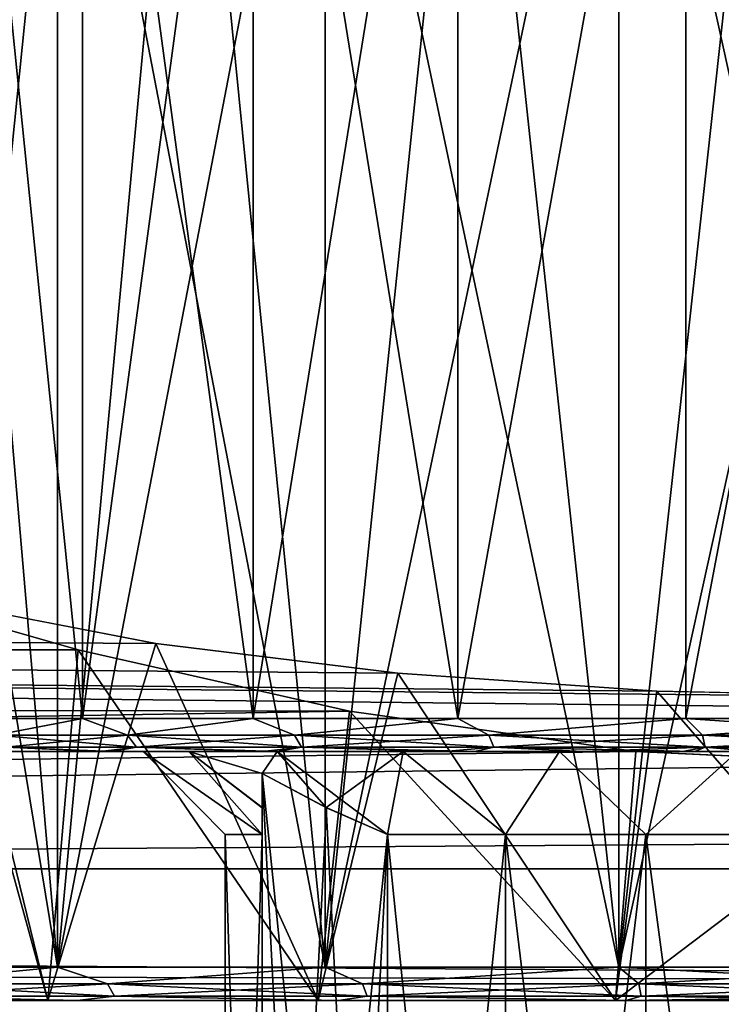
# Model space of a CAD drawing. Header units: millimetres. Extents: x -143 to 143, y -35 to 35.
# Tile 178 of 256: x -5.46 to -1.23, y 16.98 to 22.91. Entities that reach past the tile are written whole.
import ezdxf

# ---------------------------------------------------------------- set-up
doc = ezdxf.new("R2010")
doc.units = ezdxf.units.MM
doc.header["$LTSCALE"] = 65.185185
for name, color, linetype in [('345', 7, 'CONTINUOUS'), ('347', 7, 'CONTINUOUS'), ('353', 7, 'CONTINUOUS'), ('361', 7, 'CONTINUOUS'), ('362', 7, 'CONTINUOUS'), ('363', 7, 'CONTINUOUS'), ('364', 7, 'CONTINUOUS'), ('365', 7, 'CONTINUOUS'), ('366', 7, 'CONTINUOUS'), ('367', 7, 'CONTINUOUS'), ('373', 7, 'CONTINUOUS'), ('380', 7, 'CONTINUOUS'), ('381', 7, 'CONTINUOUS'), ('71', 7, 'CONTINUOUS'), ('73', 7, 'CONTINUOUS'), ('74', 7, 'CONTINUOUS'), ('75', 7, 'CONTINUOUS')]:
    doc.layers.add(name, color=color, linetype=linetype)

msp = doc.modelspace()

# ---------------------------------------------------------------- linework, layer by layer
at = {"layer": '345', "linetype": 'CONTINUOUS'}
for points in [[(-6.614, 17.2, 5.9553), (-5.2313, 17.2, 7.2003), (-6.614, 25.6, 5.9552), (-6.614, 17.2, 5.9553)], [(-6.614, 25.6, 5.9552), (-5.2313, 17.2, 7.2003), (-5.9553, 25.6, 6.614), (-6.614, 25.6, 5.9552)], [(-5.2313, 17.2, -7.2002), (-6.614, 17.2, -5.9552), (-5.2313, 25.6, -7.2003), (-5.2313, 17.2, -7.2002)], [(-5.2313, 25.6, -7.2003), (-6.614, 17.2, -5.9552), (-5.9553, 25.6, -6.614), (-5.2313, 25.6, -7.2003)], [(-5.9553, 25.6, 6.614), (-5.2313, 17.2, 7.2003), (-5.2313, 25.6, 7.2002), (-5.9553, 25.6, 6.614)], [(-5.2313, 17.2, 7.2003), (-3.62, 17.2, 8.1306), (-5.2313, 25.6, 7.2002), (-5.2313, 17.2, 7.2003)], [(-5.2313, 25.6, 7.2002), (-3.62, 17.2, 8.1306), (-4.45, 25.6, 7.7076), (-5.2313, 25.6, 7.2002)], [(-3.62, 17.2, -8.1305), (-5.2313, 17.2, -7.2002), (-3.62, 25.6, -8.1306), (-3.62, 17.2, -8.1305)], [(-3.62, 25.6, -8.1306), (-5.2313, 17.2, -7.2002), (-4.45, 25.6, -7.7076), (-3.62, 25.6, -8.1306)], [(-4.45, 25.6, -7.7076), (-5.2313, 17.2, -7.2002), (-5.2313, 25.6, -7.2003), (-4.45, 25.6, -7.7076)], [(-4.45, 25.6, 7.7076), (-3.62, 17.2, 8.1306), (-3.62, 25.6, 8.1305), (-4.45, 25.6, 7.7076)], [(-3.62, 17.2, 8.1306), (-1.8504, 17.2, 8.7055), (-3.62, 25.6, 8.1305), (-3.62, 17.2, 8.1306)], [(-3.62, 25.6, 8.1305), (-1.8504, 17.2, 8.7055), (-2.7503, 25.6, 8.4644), (-3.62, 25.6, 8.1305)], [(-1.8504, 17.2, -8.7055), (-3.62, 17.2, -8.1305), (-1.8504, 25.6, -8.7055), (-1.8504, 17.2, -8.7055)], [(-1.8504, 25.6, -8.7055), (-3.62, 17.2, -8.1305), (-2.7502, 25.6, -8.4644), (-1.8504, 25.6, -8.7055)], [(-2.7502, 25.6, -8.4644), (-3.62, 17.2, -8.1305), (-3.62, 25.6, -8.1306), (-2.7502, 25.6, -8.4644)], [(-2.7503, 25.6, 8.4644), (-1.8504, 17.2, 8.7055), (-1.8504, 25.6, 8.7055), (-2.7503, 25.6, 8.4644)], [(0, 25.6, -8.9), (0, 17.2, -8.9), (-1.8504, 17.2, -8.7055), (0, 25.6, -8.9)], [(0, 25.6, -8.9), (-1.8504, 17.2, -8.7055), (-0.9303, 25.6, -8.8512), (0, 25.6, -8.9)], [(-1.8504, 17.2, 8.7055), (0, 17.2, 8.9), (-1.8504, 25.6, 8.7055), (-1.8504, 17.2, 8.7055)], [(-1.8504, 25.6, 8.7055), (0, 17.2, 8.9), (-0.9303, 25.6, 8.8512), (-1.8504, 25.6, 8.7055)], [(-0.9303, 25.6, -8.8512), (-1.8504, 17.2, -8.7055), (-1.8504, 25.6, -8.7055), (-0.9303, 25.6, -8.8512)]]:
    msp.add_3dface(points, dxfattribs=at)
at = {"layer": '347', "linetype": 'CONTINUOUS'}
for points in [[(-5.2313, 17.2, 7.2003), (-6.614, 17.2, 5.9553), (-6.2743, 17.1001, 6.2743), (-5.2313, 17.2, 7.2003)], [(-6.614, 17.2, -5.9552), (-5.2313, 17.2, -7.2002), (-6.2743, 17.1001, -6.2743), (-6.614, 17.2, -5.9552)], [(-4.9297, 17.1001, 7.3778), (-5.2313, 17.2, 7.2003), (-6.2743, 17.1001, 6.2743), (-4.9297, 17.1001, 7.3778)], [(-6.2743, 17.1001, -6.2743), (-5.2313, 17.2, -7.2002), (-4.9297, 17.1001, -7.3778), (-6.2743, 17.1001, -6.2743)], [(-3.62, 17.2, 8.1306), (-5.2313, 17.2, 7.2003), (-4.9297, 17.1001, 7.3778), (-3.62, 17.2, 8.1306)], [(-5.2313, 17.2, -7.2002), (-3.62, 17.2, -8.1305), (-4.9297, 17.1001, -7.3778), (-5.2313, 17.2, -7.2002)], [(-3.3956, 17.1001, 8.1978), (-3.62, 17.2, 8.1306), (-4.9297, 17.1001, 7.3778), (-3.3956, 17.1001, 8.1978)], [(-4.9297, 17.1001, -7.3778), (-3.62, 17.2, -8.1305), (-3.3956, 17.1001, -8.1978), (-4.9297, 17.1001, -7.3778)], [(-1.8504, 17.2, 8.7055), (-3.62, 17.2, 8.1306), (-3.3956, 17.1001, 8.1978), (-1.8504, 17.2, 8.7055)], [(-3.62, 17.2, -8.1305), (-1.8504, 17.2, -8.7055), (-3.3956, 17.1001, -8.1978), (-3.62, 17.2, -8.1305)], [(-1.7311, 17.1001, 8.7028), (-1.8504, 17.2, 8.7055), (-3.3956, 17.1001, 8.1978), (-1.7311, 17.1001, 8.7028)], [(-3.3956, 17.1001, -8.1978), (-1.8504, 17.2, -8.7055), (-1.7311, 17.1001, -8.7028), (-3.3956, 17.1001, -8.1978)], [(-1.8504, 17.2, -8.7055), (0, 17.2, -8.9), (-1.7311, 17.1001, -8.7028), (-1.8504, 17.2, -8.7055)], [(0, 17.2, 8.9), (-1.8504, 17.2, 8.7055), (0, 17.1001, 8.8733), (0, 17.2, 8.9)], [(0, 17.1001, 8.8733), (-1.8504, 17.2, 8.7055), (-1.7311, 17.1001, 8.7028), (0, 17.1001, 8.8733)], [(-1.7311, 17.1001, -8.7028), (0, 17.2, -8.9), (0, 17.1001, -8.8733), (-1.7311, 17.1001, -8.7028)], [(-6.2225, 17.0268, -6.2225), (-6.2743, 17.1001, -6.2743), (-4.9297, 17.1001, -7.3778), (-6.2225, 17.0268, -6.2225)], [(-6.2225, 17.0268, 6.2225), (-4.889, 17.0268, 7.3169), (-6.2743, 17.1001, 6.2743), (-6.2225, 17.0268, 6.2225)], [(-4.889, 17.0268, 7.3169), (-4.9297, 17.1001, 7.3778), (-6.2743, 17.1001, 6.2743), (-4.889, 17.0268, 7.3169)], [(-4.889, 17.0268, -7.3169), (-6.2225, 17.0268, -6.2225), (-4.9297, 17.1001, -7.3778), (-4.889, 17.0268, -7.3169)], [(-4.889, 17.0268, -7.3169), (-4.9297, 17.1001, -7.3778), (-3.3956, 17.1001, -8.1978), (-4.889, 17.0268, -7.3169)], [(-4.889, 17.0268, 7.3169), (-3.3676, 17.0268, 8.1301), (-4.9297, 17.1001, 7.3778), (-4.889, 17.0268, 7.3169)], [(-3.3676, 17.0268, 8.1301), (-3.3956, 17.1001, 8.1978), (-4.9297, 17.1001, 7.3778), (-3.3676, 17.0268, 8.1301)], [(-3.3676, 17.0268, -8.1301), (-4.889, 17.0268, -7.3169), (-3.3956, 17.1001, -8.1978), (-3.3676, 17.0268, -8.1301)], [(-3.3676, 17.0268, -8.1301), (-3.3956, 17.1001, -8.1978), (-1.7311, 17.1001, -8.7028), (-3.3676, 17.0268, -8.1301)], [(-3.3676, 17.0268, 8.1301), (-1.7168, 17.0268, 8.6309), (-3.3956, 17.1001, 8.1978), (-3.3676, 17.0268, 8.1301)], [(-1.7168, 17.0268, 8.6309), (-1.7311, 17.1001, 8.7028), (-3.3956, 17.1001, 8.1978), (-1.7168, 17.0268, 8.6309)], [(-1.7168, 17.0268, -8.6309), (-3.3676, 17.0268, -8.1301), (-1.7311, 17.1001, -8.7028), (-1.7168, 17.0268, -8.6309)], [(-1.7168, 17.0268, -8.6309), (-1.7311, 17.1001, -8.7028), (0, 17.1001, -8.8733), (-1.7168, 17.0268, -8.6309)], [(-1.7168, 17.0268, 8.6309), (0, 17.0268, 8.8), (-1.7311, 17.1001, 8.7028), (-1.7168, 17.0268, 8.6309)], [(0, 17.0268, 8.8), (0, 17.1001, 8.8733), (-1.7311, 17.1001, 8.7028), (0, 17.0268, 8.8)], [(0, 17.0268, -8.8), (-1.7168, 17.0268, -8.6309), (0, 17.1001, -8.8733), (0, 17.0268, -8.8)], [(-5.1138, 17, -7.0384), (-6.4654, 17, -5.8214), (-6.2225, 17.0268, -6.2225), (-5.1138, 17, -7.0384)], [(-6.4652, 17, 5.8216), (-5.1135, 17, 7.0386), (-6.2225, 17.0268, 6.2225), (-6.4652, 17, 5.8216)], [(-4.889, 17.0268, -7.3169), (-5.1138, 17, -7.0384), (-6.2225, 17.0268, -6.2225), (-4.889, 17.0268, -7.3169)], [(-6.2225, 17.0268, 6.2225), (-5.1135, 17, 7.0386), (-4.889, 17.0268, 7.3169), (-6.2225, 17.0268, 6.2225)], [(-3.5387, 17, -7.9478), (-5.1138, 17, -7.0384), (-4.889, 17.0268, -7.3169), (-3.5387, 17, -7.9478)], [(-5.1135, 17, 7.0386), (-3.5383, 17, 7.948), (-4.889, 17.0268, 7.3169), (-5.1135, 17, 7.0386)], [(-3.3676, 17.0268, -8.1301), (-3.5387, 17, -7.9478), (-4.889, 17.0268, -7.3169), (-3.3676, 17.0268, -8.1301)], [(-4.889, 17.0268, 7.3169), (-3.5383, 17, 7.948), (-3.3676, 17.0268, 8.1301), (-4.889, 17.0268, 7.3169)], [(-1.8088, 17, -8.5099), (-3.5387, 17, -7.9478), (-3.3676, 17.0268, -8.1301), (-1.8088, 17, -8.5099)], [(-3.5383, 17, 7.948), (-1.8085, 17, 8.51), (-3.3676, 17.0268, 8.1301), (-3.5383, 17, 7.948)], [(-1.7168, 17.0268, -8.6309), (-1.8088, 17, -8.5099), (-3.3676, 17.0268, -8.1301), (-1.7168, 17.0268, -8.6309)], [(-3.3676, 17.0268, 8.1301), (-1.8085, 17, 8.51), (-1.7168, 17.0268, 8.6309), (-3.3676, 17.0268, 8.1301)], [(0, 17, -8.7), (-1.8088, 17, -8.5099), (0, 17.0268, -8.8), (0, 17, -8.7)], [(0, 17.0268, -8.8), (-1.8088, 17, -8.5099), (-1.7168, 17.0268, -8.6309), (0, 17.0268, -8.8)], [(-1.8085, 17, 8.51), (0, 17, 8.7), (-1.7168, 17.0268, 8.6309), (-1.8085, 17, 8.51)], [(-1.7168, 17.0268, 8.6309), (0, 17, 8.7), (0, 17.0268, 8.8), (-1.7168, 17.0268, 8.6309)]]:
    msp.add_3dface(points, dxfattribs=at)
at = {"layer": '353', "linetype": 'CONTINUOUS'}
for points in [[(-4, 18.3688, -2.3094), (-4, 10.6312, -2.3094), (-3.612, 18.1619, -2.5334), (-4, 18.3688, -2.3094)], [(-3.612, 18.1619, -2.5334), (-4, 10.6312, -2.3094), (-3.2437, 18, -2.746), (-3.612, 18.1619, -2.5334)], [(-4, 10.6312, -2.3094), (-3.6128, 10.8377, -2.533), (-3.2437, 18, -2.746), (-4, 10.6312, -2.3094)], [(-3.6128, 10.8377, -2.533), (-3.2437, 11, -2.746), (-3.2437, 18, -2.746), (-3.6128, 10.8377, -2.533)]]:
    msp.add_3dface(points, dxfattribs=at)
at = {"layer": '361', "linetype": 'CONTINUOUS'}
for points in [[(-3.2437, 11, 2.746), (-3.612, 10.8381, 2.5334), (-4, 18.3688, 2.3094), (-3.2437, 11, 2.746)], [(-3.6128, 18.1623, 2.533), (-3.2437, 11, 2.746), (-4, 18.3688, 2.3094), (-3.6128, 18.1623, 2.533)], [(-3.612, 10.8381, 2.5334), (-4, 10.6312, 2.3094), (-4, 18.3688, 2.3094), (-3.612, 10.8381, 2.5334)], [(-3.2437, 18, 2.746), (-3.2437, 11, 2.746), (-3.6128, 18.1623, 2.533), (-3.2437, 18, 2.746)]]:
    msp.add_3dface(points, dxfattribs=at)
at = {"layer": '362', "linetype": 'CONTINUOUS'}
for points in [[(-4.222, 18, -0.4873), (-4, 18, -1.4361), (-4.7153, 18.5, -0.5726), (-4.222, 18, -0.4873)], [(-4.7153, 18.5, -0.5726), (-4, 18, -1.4361), (-4.4413, 18.5, -1.6844), (-4.7153, 18.5, -0.5726)], [(-4.222, 18, 0.4873), (-4.222, 18, -0.4873), (-4.7153, 18.5, 0.5726), (-4.222, 18, 0.4873)], [(-4.7153, 18.5, 0.5726), (-4.222, 18, -0.4873), (-4.7153, 18.5, -0.5726), (-4.7153, 18.5, 0.5726)], [(-4, 18, 1.4361), (-4.222, 18, 0.4873), (-4.7153, 18.5, 0.5726), (-4, 18, 1.4361)], [(-4.4413, 18.5, 1.6844), (-4, 18, 1.4361), (-4.7153, 18.5, 0.5726), (-4.4413, 18.5, 1.6844)], [(-4, 18.1623, -1.8623), (-4, 18.3688, -2.3094), (-4.4413, 18.5, -1.6844), (-4, 18.1623, -1.8623)], [(-4.4413, 18.5, -1.6844), (-4, 18.3688, -2.3094), (-3.9092, 18.5, -2.6983), (-4.4413, 18.5, -1.6844)], [(-4, 18.3688, 2.3094), (-4, 18.1619, 1.8614), (-4.4413, 18.5, 1.6844), (-4, 18.3688, 2.3094)], [(-3.9092, 18.5, 2.6983), (-4, 18.3688, 2.3094), (-4.4413, 18.5, 1.6844), (-3.9092, 18.5, 2.6983)], [(-4, 18, -1.4361), (-4, 18.1623, -1.8623), (-4.4413, 18.5, -1.6844), (-4, 18, -1.4361)], [(-4, 18.1619, 1.8614), (-4, 18, 1.4361), (-4.4413, 18.5, 1.6844), (-4, 18.1619, 1.8614)], [(-4, 18.3688, -2.3094), (-3.612, 18.1619, -2.5334), (-3.9092, 18.5, -2.6983), (-4, 18.3688, -2.3094)], [(-3.6128, 18.1623, 2.533), (-4, 18.3688, 2.3094), (-3.9092, 18.5, 2.6983), (-3.6128, 18.1623, 2.533)], [(-3.612, 18.1619, -2.5334), (-3.2437, 18, -2.746), (-3.9092, 18.5, -2.6983), (-3.612, 18.1619, -2.5334)], [(-3.9092, 18.5, -2.6983), (-3.2437, 18, -2.746), (-3.1498, 18.5, -3.5554), (-3.9092, 18.5, -2.6983)], [(-3.1498, 18.5, 3.5554), (-3.6128, 18.1623, 2.533), (-3.9092, 18.5, 2.6983), (-3.1498, 18.5, 3.5554)], [(-3.2437, 18, 2.746), (-3.6128, 18.1623, 2.533), (-3.1498, 18.5, 3.5554), (-3.2437, 18, 2.746)], [(-3.2437, 18, -2.746), (-2.533, 18, -3.4127), (-3.1498, 18.5, -3.5554), (-3.2437, 18, -2.746)], [(-2.533, 18, 3.4127), (-3.2437, 18, 2.746), (-3.1498, 18.5, 3.5554), (-2.533, 18, 3.4127)], [(-3.1498, 18.5, -3.5554), (-2.533, 18, -3.4127), (-2.2075, 18.5, -4.2059), (-3.1498, 18.5, -3.5554)], [(-2.2075, 18.5, 4.2059), (-2.533, 18, 3.4127), (-3.1498, 18.5, 3.5554), (-2.2075, 18.5, 4.2059)], [(-2.533, 18, -3.4127), (-1.689, 18, -3.9), (-2.2075, 18.5, -4.2059), (-2.533, 18, -3.4127)], [(-1.689, 18, 3.9), (-2.533, 18, 3.4127), (-2.2075, 18.5, 4.2059), (-1.689, 18, 3.9)], [(-2.2075, 18.5, -4.2059), (-1.689, 18, -3.9), (-1.1367, 18.5, -4.612), (-2.2075, 18.5, -4.2059)], [(-1.1367, 18.5, 4.612), (-1.689, 18, 3.9), (-2.2075, 18.5, 4.2059), (-1.1367, 18.5, 4.612)], [(-1.689, 18, -3.9), (-0.7563, 18, -4.1822), (-1.1367, 18.5, -4.612), (-1.689, 18, -3.9)], [(-0.7563, 18, 4.1822), (-1.689, 18, 3.9), (-1.1367, 18.5, 4.612), (-0.7563, 18, 4.1822)]]:
    msp.add_3dface(points, dxfattribs=at)
at = {"layer": '363', "linetype": 'CONTINUOUS'}
for points in [[(-3.2437, 11, -2.746), (-2.533, 11, -3.4127), (-3.2437, 18, -2.746), (-3.2437, 11, -2.746)], [(-3.2437, 18, -2.746), (-2.533, 11, -3.4127), (-2.533, 18, -3.4127), (-3.2437, 18, -2.746)], [(-2.533, 11, -3.4127), (-1.689, 11, -3.9), (-2.533, 18, -3.4127), (-2.533, 11, -3.4127)], [(-1.689, 11, -3.9), (-1.689, 18, -3.9), (-2.533, 18, -3.4127), (-1.689, 11, -3.9)], [(-1.689, 11, -3.9), (-0.7563, 11, -4.1822), (-1.689, 18, -3.9), (-1.689, 11, -3.9)], [(-0.7563, 11, -4.1822), (-0.7563, 18, -4.1822), (-1.689, 18, -3.9), (-0.7563, 11, -4.1822)]]:
    msp.add_3dface(points, dxfattribs=at)
at = {"layer": '364', "linetype": 'CONTINUOUS'}
for points in [[(-4, 11, 1.4361), (-4.222, 11, 0.4873), (-4, 18, 1.4361), (-4, 11, 1.4361)], [(-4.222, 11, 0.4873), (-4.222, 11, -0.4873), (-4.222, 18, 0.4873), (-4.222, 11, 0.4873)], [(-4.222, 11, 0.4873), (-4.222, 18, 0.4873), (-4, 18, 1.4361), (-4.222, 11, 0.4873)], [(-4.222, 11, -0.4873), (-4, 11, -1.4361), (-4.222, 18, -0.4873), (-4.222, 11, -0.4873)], [(-4.222, 11, -0.4873), (-4.222, 18, -0.4873), (-4.222, 18, 0.4873), (-4.222, 11, -0.4873)], [(-4, 11, -1.4361), (-4, 18, -1.4361), (-4.222, 18, -0.4873), (-4, 11, -1.4361)]]:
    msp.add_3dface(points, dxfattribs=at)
at = {"layer": '365', "linetype": 'CONTINUOUS'}
for points in [[(-2.533, 11, 3.4127), (-3.2437, 11, 2.746), (-2.533, 18, 3.4127), (-2.533, 11, 3.4127)], [(-3.2437, 11, 2.746), (-3.2437, 18, 2.746), (-2.533, 18, 3.4127), (-3.2437, 11, 2.746)], [(-1.689, 11, 3.9), (-2.533, 11, 3.4127), (-1.689, 18, 3.9), (-1.689, 11, 3.9)], [(-2.533, 11, 3.4127), (-2.533, 18, 3.4127), (-1.689, 18, 3.9), (-2.533, 11, 3.4127)], [(-0.7563, 11, 4.1822), (-1.689, 11, 3.9), (-0.7563, 18, 4.1822), (-0.7563, 11, 4.1822)], [(-0.7563, 18, 4.1822), (-1.689, 11, 3.9), (-1.689, 18, 3.9), (-0.7563, 18, 4.1822)]]:
    msp.add_3dface(points, dxfattribs=at)
at = {"layer": '366', "linetype": 'CONTINUOUS'}
for points in [[(-4, 11, -1.4361), (-4, 10.8381, -1.8614), (-4, 18.3688, -2.3094), (-4, 11, -1.4361)], [(-4, 11, -1.4361), (-4, 18.3688, -2.3094), (-4, 18.1623, -1.8623), (-4, 11, -1.4361)], [(-4, 10.8381, -1.8614), (-4, 10.6312, -2.3094), (-4, 18.3688, -2.3094), (-4, 10.8381, -1.8614)], [(-4, 11, -1.4361), (-4, 18.1623, -1.8623), (-4, 18, -1.4361), (-4, 11, -1.4361)]]:
    msp.add_3dface(points, dxfattribs=at)
at = {"layer": '367', "linetype": 'CONTINUOUS'}
for points in [[(-4, 18.3688, 2.3094), (-4, 10.6312, 2.3094), (-4, 18.1619, 1.8614), (-4, 18.3688, 2.3094)], [(-4, 10.6312, 2.3094), (-4, 18, 1.4361), (-4, 18.1619, 1.8614), (-4, 10.6312, 2.3094)], [(-4, 10.6312, 2.3094), (-4, 10.8377, 1.8623), (-4, 18, 1.4361), (-4, 10.6312, 2.3094)], [(-4, 10.8377, 1.8623), (-4, 11, 1.4361), (-4, 18, 1.4361), (-4, 10.8377, 1.8623)]]:
    msp.add_3dface(points, dxfattribs=at)
at = {"layer": '373', "linetype": 'CONTINUOUS'}
for points in [[(-5.7073, 18.5, 2.6676), (-4.9755, 18.5, 3.8645), (-5.6582, 18.5, -2.7704), (-5.7073, 18.5, 2.6676)], [(-5.6582, 18.5, -2.7704), (-4.9755, 18.5, 3.8645), (-4.9048, 18.5, -3.9539), (-5.6582, 18.5, -2.7704)], [(-3.9968, 18.5, 4.8699), (-4.7153, 18.5, 0.5726), (-4.9755, 18.5, 3.8645), (-3.9968, 18.5, 4.8699)], [(-4.9755, 18.5, 3.8645), (-4.7153, 18.5, 0.5726), (-4.9048, 18.5, -3.9539), (-4.9755, 18.5, 3.8645)], [(-4.7153, 18.5, 0.5726), (-4.7153, 18.5, -0.5726), (-4.9048, 18.5, -3.9539), (-4.7153, 18.5, 0.5726)], [(-4.7153, 18.5, -0.5726), (-4.4413, 18.5, -1.6844), (-4.9048, 18.5, -3.9539), (-4.7153, 18.5, -0.5726)], [(-4.4413, 18.5, -1.6844), (-3.9092, 18.5, -2.6983), (-4.9048, 18.5, -3.9539), (-4.4413, 18.5, -1.6844)], [(-4.9048, 18.5, -3.9539), (-3.9092, 18.5, -2.6983), (-3.9082, 18.5, -4.9412), (-4.9048, 18.5, -3.9539)], [(-4.4413, 18.5, 1.6844), (-4.7153, 18.5, 0.5726), (-3.9968, 18.5, 4.8699), (-4.4413, 18.5, 1.6844)], [(-3.9092, 18.5, 2.6983), (-4.4413, 18.5, 1.6844), (-3.9968, 18.5, 4.8699), (-3.9092, 18.5, 2.6983)], [(-2.9006, 18.5, 5.5925), (-3.9092, 18.5, 2.6983), (-3.9968, 18.5, 4.8699), (-2.9006, 18.5, 5.5925)], [(-3.1498, 18.5, 3.5554), (-3.9092, 18.5, 2.6983), (-2.9006, 18.5, 5.5925), (-3.1498, 18.5, 3.5554)], [(-3.9092, 18.5, -2.6983), (-3.1498, 18.5, -3.5554), (-3.9082, 18.5, -4.9412), (-3.9092, 18.5, -2.6983)], [(-3.9082, 18.5, -4.9412), (-3.1498, 18.5, -3.5554), (-2.7179, 18.5, -5.6836), (-3.9082, 18.5, -4.9412)], [(-2.2075, 18.5, 4.2059), (-3.1498, 18.5, 3.5554), (-2.9006, 18.5, 5.5925), (-2.2075, 18.5, 4.2059)], [(-3.1498, 18.5, -3.5554), (-2.2075, 18.5, -4.2059), (-2.7179, 18.5, -5.6836), (-3.1498, 18.5, -3.5554)], [(-2.0663, 18.5, 5.9516), (-2.2075, 18.5, 4.2059), (-2.9006, 18.5, 5.5925), (-2.0663, 18.5, 5.9516)], [(-2.7179, 18.5, -5.6836), (-2.2075, 18.5, -4.2059), (-1.3927, 18.5, -6.1441), (-2.7179, 18.5, -5.6836)], [(-1.1367, 18.5, 4.612), (-2.2075, 18.5, 4.2059), (-1.4649, 18.5, 6.1273), (-1.1367, 18.5, 4.612)], [(-1.4649, 18.5, 6.1273), (-2.2075, 18.5, 4.2059), (-2.0663, 18.5, 5.9516), (-1.4649, 18.5, 6.1273)], [(-2.2075, 18.5, -4.2059), (-1.1367, 18.5, -4.612), (-1.3927, 18.5, -6.1441), (-2.2075, 18.5, -4.2059)], [(-1.0327, 18.5, 6.2148), (-1.1367, 18.5, 4.612), (-1.4649, 18.5, 6.1273), (-1.0327, 18.5, 6.2148)], [(-1.3927, 18.5, -6.1441), (-1.1367, 18.5, -4.612), (-0.0014, 18.5, -6.2999), (-1.3927, 18.5, -6.1441)]]:
    msp.add_3dface(points, dxfattribs=at)
at = {"layer": '380', "linetype": 'CONTINUOUS'}
for points in [[(-5.0819, 26.3343, -4.0527), (-5.8563, 26.3343, -2.8202), (-5.8563, 18.7, -2.8203), (-5.0819, 26.3343, -4.0527)], [(-5.0819, 18.7, -4.0527), (-5.0819, 26.3343, -4.0527), (-5.8563, 18.7, -2.8203), (-5.0819, 18.7, -4.0527)], [(-5.8563, 26.3343, 2.8203), (-5.0819, 26.3343, 4.0527), (-5.0819, 18.7, 4.0527), (-5.8563, 26.3343, 2.8203)], [(-5.8563, 18.7, 2.8202), (-5.8563, 26.3343, 2.8203), (-5.0819, 18.7, 4.0527), (-5.8563, 18.7, 2.8202)], [(-4.0527, 26.3343, -5.0819), (-5.0819, 26.3343, -4.0527), (-5.0819, 18.7, -4.0527), (-4.0527, 26.3343, -5.0819)], [(-4.0527, 18.7, -5.0819), (-4.0527, 26.3343, -5.0819), (-5.0819, 18.7, -4.0527), (-4.0527, 18.7, -5.0819)], [(-5.0819, 26.3343, 4.0527), (-4.0527, 26.3343, 5.0819), (-4.0527, 18.7, 5.0819), (-5.0819, 26.3343, 4.0527)], [(-5.0819, 18.7, 4.0527), (-5.0819, 26.3343, 4.0527), (-4.0527, 18.7, 5.0819), (-5.0819, 18.7, 4.0527)], [(-2.8203, 26.3343, -5.8563), (-4.0527, 26.3343, -5.0819), (-4.0527, 18.7, -5.0819), (-2.8203, 26.3343, -5.8563)], [(-2.8202, 18.7, -5.8563), (-2.8203, 26.3343, -5.8563), (-4.0527, 18.7, -5.0819), (-2.8202, 18.7, -5.8563)], [(-4.0527, 26.3343, 5.0819), (-2.8202, 26.3343, 5.8563), (-2.8203, 18.7, 5.8563), (-4.0527, 26.3343, 5.0819)], [(-4.0527, 18.7, 5.0819), (-4.0527, 26.3343, 5.0819), (-2.8203, 18.7, 5.8563), (-4.0527, 18.7, 5.0819)], [(-1.4464, 26.3343, -6.337), (-2.8203, 26.3343, -5.8563), (-2.8202, 18.7, -5.8563), (-1.4464, 26.3343, -6.337)], [(-2.8202, 26.3343, 5.8563), (-1.4464, 26.3343, 6.337), (-2.8203, 18.7, 5.8563), (-2.8202, 26.3343, 5.8563)], [(-2.8203, 18.7, 5.8563), (-1.4464, 26.3343, 6.337), (-1.4464, 18.7, 6.337), (-2.8203, 18.7, 5.8563)], [(-1.4464, 18.7, -6.337), (-1.4464, 26.3343, -6.337), (-2.8202, 18.7, -5.8563), (-1.4464, 18.7, -6.337)], [(0, 18.7, -6.5), (0, 26.3343, -6.5), (-1.4464, 26.3343, -6.337), (0, 18.7, -6.5)], [(0, 18.7, -6.5), (-1.4464, 26.3343, -6.337), (-1.4464, 18.7, -6.337), (0, 18.7, -6.5)], [(0, 26.3343, 6.5), (0, 18.7, 6.5), (-1.4464, 18.7, 6.337), (0, 26.3343, 6.5)], [(-1.4464, 26.3343, 6.337), (0, 26.3343, 6.5), (-1.4464, 18.7, 6.337), (-1.4464, 26.3343, 6.337)]]:
    msp.add_3dface(points, dxfattribs=at)
at = {"layer": '381', "linetype": 'CONTINUOUS'}
for points in [[(-5.0819, 18.7, -4.0527), (-5.8563, 18.7, -2.8203), (-5.606, 18.6001, -3.2366), (-5.0819, 18.7, -4.0527)], [(-5.8563, 18.7, 2.8202), (-5.0819, 18.7, 4.0527), (-5.606, 18.6001, 3.2366), (-5.8563, 18.7, 2.8202)], [(-4.8106, 18.6001, -4.3315), (-5.0819, 18.7, -4.0527), (-5.606, 18.6001, -3.2366), (-4.8106, 18.6001, -4.3315)], [(-5.606, 18.6001, 3.2366), (-5.0819, 18.7, 4.0527), (-4.8106, 18.6001, 4.3315), (-5.606, 18.6001, 3.2366)], [(-4.0527, 18.7, -5.0819), (-5.0819, 18.7, -4.0527), (-4.8106, 18.6001, -4.3315), (-4.0527, 18.7, -5.0819)], [(-5.0819, 18.7, 4.0527), (-4.0527, 18.7, 5.0819), (-4.8106, 18.6001, 4.3315), (-5.0819, 18.7, 4.0527)], [(-3.8049, 18.6001, -5.237), (-4.0527, 18.7, -5.0819), (-4.8106, 18.6001, -4.3315), (-3.8049, 18.6001, -5.237)], [(-4.8106, 18.6001, 4.3315), (-4.0527, 18.7, 5.0819), (-3.8049, 18.6001, 5.237), (-4.8106, 18.6001, 4.3315)], [(-2.8202, 18.7, -5.8563), (-4.0527, 18.7, -5.0819), (-3.8049, 18.6001, -5.237), (-2.8202, 18.7, -5.8563)], [(-4.0527, 18.7, 5.0819), (-2.8203, 18.7, 5.8563), (-3.8049, 18.6001, 5.237), (-4.0527, 18.7, 5.0819)], [(-2.6329, 18.6001, -5.9136), (-2.8202, 18.7, -5.8563), (-3.8049, 18.6001, -5.237), (-2.6329, 18.6001, -5.9136)], [(-3.8049, 18.6001, 5.237), (-2.8203, 18.7, 5.8563), (-2.6329, 18.6001, 5.9136), (-3.8049, 18.6001, 5.237)], [(-2.8203, 18.7, 5.8563), (-1.4464, 18.7, 6.337), (-2.6329, 18.6001, 5.9136), (-2.8203, 18.7, 5.8563)], [(-1.4464, 18.7, -6.337), (-2.8202, 18.7, -5.8563), (-2.6329, 18.6001, -5.9136), (-1.4464, 18.7, -6.337)], [(-1.3459, 18.6001, -6.3318), (-1.4464, 18.7, -6.337), (-2.6329, 18.6001, -5.9136), (-1.3459, 18.6001, -6.3318)], [(-2.6329, 18.6001, 5.9136), (-1.4464, 18.7, 6.337), (-1.3459, 18.6001, 6.3318), (-2.6329, 18.6001, 5.9136)], [(0, 18.6001, -6.4733), (0, 18.7, -6.5), (-1.4464, 18.7, -6.337), (0, 18.6001, -6.4733)], [(-1.4464, 18.7, 6.337), (0, 18.7, 6.5), (-1.3459, 18.6001, 6.3318), (-1.4464, 18.7, 6.337)], [(0, 18.6001, -6.4733), (-1.4464, 18.7, -6.337), (-1.3459, 18.6001, -6.3318), (0, 18.6001, -6.4733)], [(0, 18.7, 6.5), (0, 18.6001, 6.4733), (-1.3459, 18.6001, 6.3318), (0, 18.7, 6.5)], [(-4.8106, 18.6001, -4.3315), (-5.606, 18.6001, -3.2366), (-4.7561, 18.5268, -4.2824), (-4.8106, 18.6001, -4.3315)], [(-5.606, 18.6001, -3.2366), (-5.5426, 18.5268, -3.2), (-4.7561, 18.5268, -4.2824), (-5.606, 18.6001, -3.2366)], [(-5.606, 18.6001, 3.2366), (-4.8106, 18.6001, 4.3315), (-5.5426, 18.5268, 3.2), (-5.606, 18.6001, 3.2366)], [(-4.8106, 18.6001, 4.3315), (-4.7561, 18.5268, 4.2824), (-5.5426, 18.5268, 3.2), (-4.8106, 18.6001, 4.3315)], [(-3.8049, 18.6001, -5.237), (-4.8106, 18.6001, -4.3315), (-3.7618, 18.5268, -5.1777), (-3.8049, 18.6001, -5.237)], [(-4.8106, 18.6001, -4.3315), (-4.7561, 18.5268, -4.2824), (-3.7618, 18.5268, -5.1777), (-4.8106, 18.6001, -4.3315)], [(-4.8106, 18.6001, 4.3315), (-3.8049, 18.6001, 5.237), (-4.7561, 18.5268, 4.2824), (-4.8106, 18.6001, 4.3315)], [(-3.8049, 18.6001, 5.237), (-3.7618, 18.5268, 5.1777), (-4.7561, 18.5268, 4.2824), (-3.8049, 18.6001, 5.237)], [(-2.6329, 18.6001, -5.9136), (-3.8049, 18.6001, -5.237), (-2.6031, 18.5268, -5.8467), (-2.6329, 18.6001, -5.9136)], [(-3.8049, 18.6001, -5.237), (-3.7618, 18.5268, -5.1777), (-2.6031, 18.5268, -5.8467), (-3.8049, 18.6001, -5.237)], [(-3.8049, 18.6001, 5.237), (-2.6329, 18.6001, 5.9136), (-3.7618, 18.5268, 5.1777), (-3.8049, 18.6001, 5.237)], [(-2.6329, 18.6001, 5.9136), (-2.6031, 18.5268, 5.8467), (-3.7618, 18.5268, 5.1777), (-2.6329, 18.6001, 5.9136)], [(-1.3459, 18.6001, -6.3318), (-2.6329, 18.6001, -5.9136), (-1.3306, 18.5268, -6.2601), (-1.3459, 18.6001, -6.3318)], [(-2.6329, 18.6001, -5.9136), (-2.6031, 18.5268, -5.8467), (-1.3306, 18.5268, -6.2601), (-2.6329, 18.6001, -5.9136)], [(-2.6329, 18.6001, 5.9136), (-1.3459, 18.6001, 6.3318), (-2.6031, 18.5268, 5.8467), (-2.6329, 18.6001, 5.9136)], [(-1.3459, 18.6001, 6.3318), (-1.3306, 18.5268, 6.2601), (-2.6031, 18.5268, 5.8467), (-1.3459, 18.6001, 6.3318)], [(-1.3459, 18.6001, 6.3318), (0, 18.6001, 6.4733), (-1.3306, 18.5268, 6.2601), (-1.3459, 18.6001, 6.3318)], [(0, 18.5268, -6.4), (0, 18.6001, -6.4733), (-1.3459, 18.6001, -6.3318), (0, 18.5268, -6.4)], [(0, 18.5268, -6.4), (-1.3459, 18.6001, -6.3318), (-1.3306, 18.5268, -6.2601), (0, 18.5268, -6.4)], [(0, 18.6001, 6.4733), (0, 18.5268, 6.4), (-1.3306, 18.5268, 6.2601), (0, 18.6001, 6.4733)], [(-4.9755, 18.5, 3.8645), (-5.7073, 18.5, 2.6676), (-5.5426, 18.5268, 3.2), (-4.9755, 18.5, 3.8645)], [(-5.6582, 18.5, -2.7704), (-4.9048, 18.5, -3.9539), (-5.5426, 18.5268, -3.2), (-5.6582, 18.5, -2.7704)], [(-4.7561, 18.5268, 4.2824), (-4.9755, 18.5, 3.8645), (-5.5426, 18.5268, 3.2), (-4.7561, 18.5268, 4.2824)], [(-5.5426, 18.5268, -3.2), (-4.9048, 18.5, -3.9539), (-4.7561, 18.5268, -4.2824), (-5.5426, 18.5268, -3.2)], [(-3.9968, 18.5, 4.8699), (-4.9755, 18.5, 3.8645), (-4.7561, 18.5268, 4.2824), (-3.9968, 18.5, 4.8699)], [(-4.9048, 18.5, -3.9539), (-3.9082, 18.5, -4.9412), (-4.7561, 18.5268, -4.2824), (-4.9048, 18.5, -3.9539)], [(-3.7618, 18.5268, 5.1777), (-3.9968, 18.5, 4.8699), (-4.7561, 18.5268, 4.2824), (-3.7618, 18.5268, 5.1777)], [(-4.7561, 18.5268, -4.2824), (-3.9082, 18.5, -4.9412), (-3.7618, 18.5268, -5.1777), (-4.7561, 18.5268, -4.2824)], [(-2.9006, 18.5, 5.5925), (-3.9968, 18.5, 4.8699), (-3.7618, 18.5268, 5.1777), (-2.9006, 18.5, 5.5925)], [(-3.9082, 18.5, -4.9412), (-2.7179, 18.5, -5.6836), (-3.7618, 18.5268, -5.1777), (-3.9082, 18.5, -4.9412)], [(-2.6031, 18.5268, 5.8467), (-2.9006, 18.5, 5.5925), (-3.7618, 18.5268, 5.1777), (-2.6031, 18.5268, 5.8467)], [(-3.7618, 18.5268, -5.1777), (-2.7179, 18.5, -5.6836), (-2.6031, 18.5268, -5.8467), (-3.7618, 18.5268, -5.1777)], [(-2.0663, 18.5, 5.9516), (-2.9006, 18.5, 5.5925), (-2.6031, 18.5268, 5.8467), (-2.0663, 18.5, 5.9516)], [(-2.7179, 18.5, -5.6836), (-1.3927, 18.5, -6.1441), (-2.6031, 18.5268, -5.8467), (-2.7179, 18.5, -5.6836)], [(-1.3306, 18.5268, 6.2601), (-2.0663, 18.5, 5.9516), (-2.6031, 18.5268, 5.8467), (-1.3306, 18.5268, 6.2601)], [(-2.6031, 18.5268, -5.8467), (-1.3927, 18.5, -6.1441), (-1.3306, 18.5268, -6.2601), (-2.6031, 18.5268, -5.8467)], [(-1.4649, 18.5, 6.1273), (-2.0663, 18.5, 5.9516), (-1.3306, 18.5268, 6.2601), (-1.4649, 18.5, 6.1273)], [(-1.0327, 18.5, 6.2148), (-1.4649, 18.5, 6.1273), (-1.3306, 18.5268, 6.2601), (-1.0327, 18.5, 6.2148)], [(-1.3927, 18.5, -6.1441), (-0.0014, 18.5, -6.2999), (-1.3306, 18.5268, -6.2601), (-1.3927, 18.5, -6.1441)], [(0, 18.5268, 6.4), (-1.0327, 18.5, 6.2148), (-1.3306, 18.5268, 6.2601), (0, 18.5268, 6.4)], [(-0.0014, 18.5, -6.2999), (0, 18.5268, -6.4), (-1.3306, 18.5268, -6.2601), (-0.0014, 18.5, -6.2999)]]:
    msp.add_3dface(points, dxfattribs=at)
at = {"layer": '71', "linetype": 'CONTINUOUS'}
for points in [[(-5.8606, 19.3286, 6.8303), (-92.5, 18.9085, 7.9194), (-5.1076, 19.1138, 7.4103), (-5.8606, 19.3286, 6.8303)], [(-5.1076, 19.1138, 7.4103), (-92.5, 18.9085, 7.9194), (-3.4723, 18.7432, 8.3032), (-5.1076, 19.1138, 7.4103)], [(-92.5, 18.9085, 7.9194), (-92.5, 17.3211, 10.965), (-3.4723, 18.7432, 8.3032), (-92.5, 18.9085, 7.9194)], [(-3.4723, 18.7432, 8.3032), (-92.5, 17.3211, 10.965), (-1.7494, 18.5016, 8.8283), (-3.4723, 18.7432, 8.3032)], [(92.5, 16.9369, 11.5495), (92.5, 18.5785, 8.6655), (-92.5, 17.3211, 10.965), (92.5, 16.9369, 11.5495)], [(-92.5, 17.3211, 10.965), (92.5, 18.5785, 8.6655), (0, 18.4187, 9), (-92.5, 17.3211, 10.965)], [(-1.7494, 18.5016, 8.8283), (-92.5, 17.3211, 10.965), (0, 18.4187, 9), (-1.7494, 18.5016, 8.8283)], [(92.5, 16.9369, 11.5495), (-92.5, 17.3211, 10.965), (-92.5, 15.2476, 13.7026), (92.5, 16.9369, 11.5495)]]:
    msp.add_3dface(points, dxfattribs=at)
at = {"layer": '73', "linetype": 'CONTINUOUS'}
for points in [[(-5.2905, 17, -7.2808), (-5.952, 19.4044, -6.7509), (-6.6887, 17, -6.0218), (-5.2905, 17, -7.2808)], [(-4.6386, 19.1517, -7.7125), (-5.952, 19.4044, -6.7509), (-5.2905, 17, -7.2808), (-4.6386, 19.1517, -7.7125)], [(-6.6885, 17, 6.0219), (-5.8606, 19.3286, 6.8303), (-5.2903, 17, 7.2809), (-6.6885, 17, 6.0219)], [(-5.8606, 19.3286, 6.8303), (-5.1076, 19.1138, 7.4103), (-5.2903, 17, 7.2809), (-5.8606, 19.3286, 6.8303)], [(-3.6609, 17, -8.2218), (-4.6386, 19.1517, -7.7125), (-5.2905, 17, -7.2808), (-3.6609, 17, -8.2218)], [(-5.2903, 17, 7.2809), (-5.1076, 19.1138, 7.4103), (-3.6608, 17, 8.2218), (-5.2903, 17, 7.2809)], [(-5.1076, 19.1138, 7.4103), (-3.4723, 18.7432, 8.3032), (-3.6608, 17, 8.2218), (-5.1076, 19.1138, 7.4103)], [(-3.1821, 18.9727, -8.4187), (-4.6386, 19.1517, -7.7125), (-3.6609, 17, -8.2218), (-3.1821, 18.9727, -8.4187)], [(-1.8714, 17, -8.8033), (-3.1821, 18.9727, -8.4187), (-3.6609, 17, -8.2218), (-1.8714, 17, -8.8033)], [(-1.6218, 18.8653, -8.8527), (-3.1821, 18.9727, -8.4187), (-1.8714, 17, -8.8033), (-1.6218, 18.8653, -8.8527)], [(0, 17, -9), (-1.6218, 18.8653, -8.8527), (-1.8714, 17, -8.8033), (0, 17, -9)], [(0, 17, -9), (0, 18.8294, -9), (-1.6218, 18.8653, -8.8527), (0, 17, -9)], [(-3.6608, 17, 8.2218), (-3.4723, 18.7432, 8.3032), (-1.8714, 17, 8.8033), (-3.6608, 17, 8.2218)], [(-3.4723, 18.7432, 8.3032), (-1.7494, 18.5016, 8.8283), (-1.8714, 17, 8.8033), (-3.4723, 18.7432, 8.3032)], [(-1.7494, 18.5016, 8.8283), (0, 18.4187, 9), (-1.8714, 17, 8.8033), (-1.7494, 18.5016, 8.8283)], [(0, 18.4187, 9), (0, 17, 9), (-1.8714, 17, 8.8033), (0, 18.4187, 9)]]:
    msp.add_3dface(points, dxfattribs=at)
at = {"layer": '74', "linetype": 'CONTINUOUS'}
for points in [[(92.5, 17.7927, -13.7618), (-92.5, 17.7927, -13.7618), (-92.5, 19.7333, -5.5539), (92.5, 17.7927, -13.7618)], [(92.5, 17.7927, -13.7618), (-92.5, 19.7333, -5.5539), (0, 18.8294, -9), (92.5, 17.7927, -13.7618)], [(0, 18.8294, -9), (-92.5, 19.7333, -5.5539), (-1.6218, 18.8653, -8.8527), (0, 18.8294, -9)], [(-92.5, 19.7333, -5.5539), (-5.952, 19.4044, -6.7509), (-4.6386, 19.1517, -7.7125), (-92.5, 19.7333, -5.5539)], [(-92.5, 19.7333, -5.5539), (-4.6386, 19.1517, -7.7125), (-3.1821, 18.9727, -8.4187), (-92.5, 19.7333, -5.5539)], [(-92.5, 19.7333, -5.5539), (-3.1821, 18.9727, -8.4187), (-1.6218, 18.8653, -8.8527), (-92.5, 19.7333, -5.5539)], [(92.5, 17.7927, -13.7618), (92.5, 16.5507, -22.1041), (-92.5, 17.7927, -13.7618), (92.5, 17.7927, -13.7618)], [(92.5, 16.5507, -22.1041), (-92.5, 16.5507, -22.1041), (-92.5, 17.7927, -13.7618), (92.5, 16.5507, -22.1041)]]:
    msp.add_3dface(points, dxfattribs=at)
at = {"layer": '75', "linetype": 'CONTINUOUS'}
for points in [[(-5.2905, 17, -7.2808), (-6.6887, 17, -6.0218), (-5.1138, 17, -7.0384), (-5.2905, 17, -7.2808)], [(-5.1138, 17, -7.0384), (-6.6887, 17, -6.0218), (-6.4654, 17, -5.8214), (-5.1138, 17, -7.0384)], [(-6.6885, 17, 6.0219), (-5.2903, 17, 7.2809), (-5.1135, 17, 7.0386), (-6.6885, 17, 6.0219)], [(-6.4652, 17, 5.8216), (-6.6885, 17, 6.0219), (-5.1135, 17, 7.0386), (-6.4652, 17, 5.8216)], [(-3.6609, 17, -8.2218), (-5.2905, 17, -7.2808), (-3.5387, 17, -7.9478), (-3.6609, 17, -8.2218)], [(-3.5387, 17, -7.9478), (-5.2905, 17, -7.2808), (-5.1138, 17, -7.0384), (-3.5387, 17, -7.9478)], [(-5.2903, 17, 7.2809), (-3.6608, 17, 8.2218), (-3.5383, 17, 7.948), (-5.2903, 17, 7.2809)], [(-5.1135, 17, 7.0386), (-5.2903, 17, 7.2809), (-3.5383, 17, 7.948), (-5.1135, 17, 7.0386)], [(-1.8714, 17, -8.8033), (-3.6609, 17, -8.2218), (-1.8088, 17, -8.5099), (-1.8714, 17, -8.8033)], [(-1.8088, 17, -8.5099), (-3.6609, 17, -8.2218), (-3.5387, 17, -7.9478), (-1.8088, 17, -8.5099)], [(-3.6608, 17, 8.2218), (-1.8714, 17, 8.8033), (-1.8085, 17, 8.51), (-3.6608, 17, 8.2218)], [(-3.5383, 17, 7.948), (-3.6608, 17, 8.2218), (-1.8085, 17, 8.51), (-3.5383, 17, 7.948)], [(0, 17, 9), (1.8714, 17, 8.8033), (-1.8714, 17, 8.8033), (0, 17, 9)], [(-1.8714, 17, 8.8033), (1.8714, 17, 8.8033), (0, 17, 8.7), (-1.8714, 17, 8.8033)], [(1.8714, 17, -8.8033), (0, 17, -9), (-1.8714, 17, -8.8033), (1.8714, 17, -8.8033)], [(1.8714, 17, -8.8033), (-1.8714, 17, -8.8033), (0, 17, -8.7), (1.8714, 17, -8.8033)], [(0, 17, -8.7), (-1.8714, 17, -8.8033), (-1.8088, 17, -8.5099), (0, 17, -8.7)], [(-1.8085, 17, 8.51), (-1.8714, 17, 8.8033), (0, 17, 8.7), (-1.8085, 17, 8.51)]]:
    msp.add_3dface(points, dxfattribs=at)

doc.saveas('drawing.dxf')
